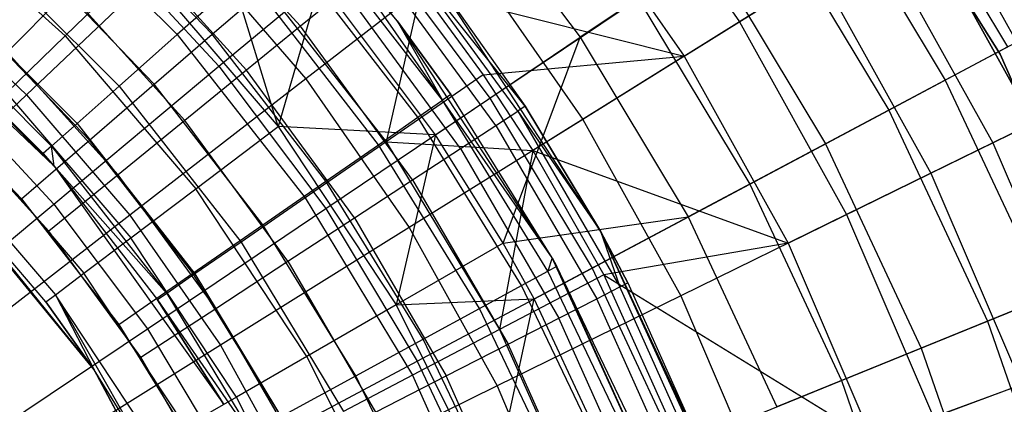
# Model space of a CAD drawing. Extents: x 0.1 to 16.1, y -7 to 7.
# Tile 97 of 108: x 9.308 to 10.381, y 0.838 to 1.257. Entities that reach past the tile are written whole.
import ezdxf

# ---------------------------------------------------------------- set-up
doc = ezdxf.new("R2010")
doc.units = 0
doc.header["$LTSCALE"] = 2.54
doc.layers.get('0').update_dxf_attribs({"color": 13, "linetype": 'CONTINUOUS'})

# ---------------------------------------------------------------- blocks, each defined once
blk = doc.blocks.new('DROPS_WOOD_C_PM_STL')
at = {"color": 0}
for p, q in [((10.3765, 1.219, 213.1031), (10.1692, 1.5477, 213.1031)), ((10.1692, 1.5477, 220.7031), (10.3765, 1.219, 220.7031)), ((10.1692, 1.5477, 220.7031), (10.3765, 1.219, 220.7031)), ((10.3765, 1.219, 213.1031), (10.1692, 1.5477, 213.1031)), ((9.7195, 1.2555, 9.533), (9.5141, 1.4858, 9.533)), ((9.7195, 1.2555, 9.533), (9.5141, 1.4858, 9.533)), ((9.5899, 1.1402, 7.8179), (9.4944, 1.4513, 7.6203)), ((9.5899, 1.1402, 7.8179), (9.4944, 1.4513, 7.6203)), ((9.9553, 1.4516, 3.2461), (10.0925, 1.2544, 3.2461)), ((9.9553, 1.4516, 3.2461), (10.0925, 1.2544, 3.2461)), ((10.246, 1.4574, 3.7892), (10.3844, 1.2269, 3.7892)), ((10.246, 1.4574, 3.7892), (10.3844, 1.2269, 3.7892)), ((9.7821, 1.4199, 7.3512), (9.919, 1.2374, 7.3512)), ((9.7821, 1.4199, 7.3512), (9.919, 1.2374, 7.3512)), ((9.8991, 1.4081, 7.4057), (10.0322, 1.2168, 7.4057)), ((9.8991, 1.4081, 7.4057), (10.0322, 1.2168, 7.4057)), ((10.1823, 1.4145, 6.7742), (10.3166, 1.1908, 6.7742)), ((10.1823, 1.4145, 6.7742), (10.3166, 1.1908, 6.7742)), ((9.3203, 1.4, 8.071), (9.48, 1.2403, 8.071)), ((9.3203, 1.4, 8.071), (9.48, 1.2403, 8.071)), ((9.6142, 1.2494, 15.8866), (9.4752, 1.4029, 15.8866)), ((9.6142, 1.2494, 15.8866), (9.4752, 1.4029, 15.8866)), ((10.4279, 1.1168, 213.3831), (10.2729, 1.3969, 213.3831)), ((10.2729, 1.3969, 213.3031), (10.4279, 1.1168, 213.3031)), ((10.4279, 1.1168, 213.3831), (10.2729, 1.3969, 213.3831)), ((10.2729, 1.3969, 213.3031), (10.4279, 1.1168, 213.3031)), ((10.4279, 1.1168, 220.7031), (10.2729, 1.3969, 220.7031)), ((9.1957, 1.3865, 8.0289), (9.3577, 1.2389, 8.0289)), ((9.1957, 1.3865, 8.0289), (9.3577, 1.2389, 8.0289)), ((9.5181, 1.2407, 15.877), (9.3781, 1.3865, 15.877)), ((9.5181, 1.2407, 15.877), (9.3781, 1.3865, 15.877)), ((10.3076, 1.3885, 6.8155), (10.4367, 1.156, 6.8155)), ((10.3076, 1.3885, 6.8155), (10.4367, 1.156, 6.8155)), ((10.1244, 1.3755, 3.5402), (10.255, 1.1581, 3.5402)), ((10.1244, 1.3755, 3.5402), (10.255, 1.1581, 3.5402)), ((9.4914, 1.3417, 2.8255), (9.3158, 1.1747, 2.6502)), ((9.4914, 1.3417, 2.8255), (9.3158, 1.1747, 2.6502)), ((9.3938, 1.3481, 2.9016), (9.5254, 1.2058, 2.9016)), ((9.3938, 1.3481, 2.9016), (9.5254, 1.2058, 2.9016)), ((9.5554, 1.2015, 15.9487), (9.4218, 1.3492, 15.9487)), ((9.5554, 1.2015, 15.9487), (9.4218, 1.3492, 15.9487)), ((9.4914, 1.3417, 2.8255), (9.6199, 1.192, 2.8255)), ((9.4914, 1.3417, 2.8255), (9.6199, 1.192, 2.8255)), ((9.5254, 1.2058, 2.9016), (9.691, 1.3439, 3.094)), ((9.5254, 1.2058, 2.9016), (9.691, 1.3439, 3.094)), ((9.769, 1.1688, 15.6309), (9.6352, 1.3417, 15.6309)), ((9.769, 1.1688, 15.6309), (9.6352, 1.3417, 15.6309)), ((9.7195, 1.2555, 9.533), (9.6436, 1.3489, 15.533)), ((9.7195, 1.2555, 9.533), (9.6436, 1.3489, 15.533)), ((9.7195, 1.2555, 15.533), (9.6436, 1.3489, 15.533)), ((9.6436, 1.3489, 15.533), (9.769, 1.1688, 15.6309)), ((9.6436, 1.3489, 15.533), (9.769, 1.1688, 15.6309)), ((9.7195, 1.2555, 15.533), (9.6436, 1.3489, 15.533)), ((9.691, 1.3439, 3.094), (9.8206, 1.1712, 3.094)), ((9.691, 1.3439, 3.094), (9.8206, 1.1712, 3.094)), ((10.243, 1.3482, 3.487), (10.0925, 1.2544, 3.2461)), ((10.243, 1.3482, 3.487), (10.0925, 1.2544, 3.2461)), ((10.243, 1.3482, 3.487), (10.3683, 1.1225, 3.487)), ((10.243, 1.3482, 3.487), (10.3683, 1.1225, 3.487)), ((9.2641, 1.3366, 8.2829), (9.4166, 1.1841, 8.2829)), ((9.2641, 1.3366, 8.2829), (9.4166, 1.1841, 8.2829)), ((9.8509, 1.157, 15.6305), (9.7203, 1.3358, 15.6305)), ((9.859, 1.1623, 15.533), (9.7203, 1.3358, 15.6305)), ((9.8509, 1.157, 15.6305), (9.7203, 1.3358, 15.6305)), ((9.859, 1.1623, 15.533), (9.7203, 1.3358, 15.6305)), ((10.0596, 1.332, 7.0687), (9.919, 1.2374, 7.3512)), ((10.0596, 1.332, 7.0687), (9.919, 1.2374, 7.3512)), ((10.0596, 1.332, 7.0687), (10.1861, 1.1214, 7.0687)), ((10.0596, 1.332, 7.0687), (10.1861, 1.1214, 7.0687)), ((9.4549, 1.1862, 15.9294), (9.3211, 1.3256, 15.9294)), ((9.4549, 1.1862, 15.9294), (9.3211, 1.3256, 15.9294)), ((9.7422, 1.1503, 15.7239), (9.6106, 1.3204, 15.7239)), ((9.7422, 1.1503, 15.7239), (9.6106, 1.3204, 15.7239)), ((9.7962, 1.3285, 3.0249), (9.6199, 1.192, 2.8255)), ((9.7962, 1.3285, 3.0249), (9.6199, 1.192, 2.8255)), ((9.7962, 1.3285, 3.0249), (9.9218, 1.148, 3.0249)), ((9.7962, 1.3285, 3.0249), (9.9218, 1.148, 3.0249)), ((9.1154, 1.3166, 10.1681), (9.3459, 1.0969, 10.1681)), ((9.1154, 1.3166, 10.1681), (9.3459, 1.0969, 10.1681)), ((9.3577, 1.2389, 8.0289), (9.4383, 1.3171, 7.8179)), ((9.3577, 1.2389, 8.0289), (9.4383, 1.3171, 7.8179)), ((9.4383, 1.3171, 7.8179), (9.5899, 1.1402, 7.8179)), ((9.4383, 1.3171, 7.8179), (9.5899, 1.1402, 7.8179)), ((9.5603, 1.3114, 7.8696), (9.48, 1.2403, 8.071)), ((9.5603, 1.3114, 7.8696), (9.48, 1.2403, 8.071)), ((9.5603, 1.3114, 7.8696), (9.7075, 1.1234, 7.8696)), ((9.5603, 1.3114, 7.8696), (9.7075, 1.1234, 7.8696)), ((9.8271, 1.1414, 15.7243), (9.6982, 1.3178, 15.7243)), ((9.8271, 1.1414, 15.7243), (9.6982, 1.3178, 15.7243)), ((9.6361, 1.2982, 7.6203), (9.5899, 1.1402, 7.8179)), ((9.6361, 1.2982, 7.6203), (9.5899, 1.1402, 7.8179)), ((9.7614, 1.1313, 7.6203), (9.6361, 1.2982, 7.6203)), ((9.7614, 1.1313, 7.6203), (9.6361, 1.2982, 7.6203)), ((10.0322, 1.2168, 7.4057), (10.1793, 1.3085, 7.1167)), ((10.0322, 1.2168, 7.4057), (10.1793, 1.3085, 7.1167)), ((10.1793, 1.3085, 7.1167), (10.3009, 1.0894, 7.1167)), ((10.1793, 1.3085, 7.1167), (10.3009, 1.0894, 7.1167)), ((9.1906, 1.2937, 2.6502), (9.3158, 1.1747, 2.6502)), ((9.1906, 1.2937, 2.6502), (9.3158, 1.1747, 2.6502)), ((9.2235, 1.2908, 8.5026), (9.3708, 1.1435, 8.5026)), ((9.2235, 1.2908, 8.5026), (9.3708, 1.1435, 8.5026)), ((9.2947, 1.2214, 16.0234), (9.3608, 1.2879, 15.9949)), ((9.2947, 1.2214, 16.0234), (9.3608, 1.2879, 15.9949)), ((9.4884, 1.1469, 15.9949), (9.3608, 1.2879, 15.9949)), ((9.4884, 1.1469, 15.9949), (9.3608, 1.2879, 15.9949)), ((9.6624, 1.2886, 15.8108), (9.6142, 1.2494, 15.8866)), ((9.6624, 1.2886, 15.8108), (9.6142, 1.2494, 15.8866)), ((9.7884, 1.1162, 15.8108), (9.6624, 1.2886, 15.8108)), ((9.7884, 1.1162, 15.8108), (9.6624, 1.2886, 15.8108)), ((9.7454, 1.2891, 7.681), (9.7075, 1.1234, 7.8696)), ((9.7454, 1.2891, 7.681), (9.7075, 1.1234, 7.8696)), ((9.7454, 1.2891, 7.681), (10.0322, 1.2168, 7.4057)), ((9.7454, 1.2891, 7.681), (10.0322, 1.2168, 7.4057)), ((9.7454, 1.2891, 7.681), (9.8132, 1.1964, 7.681)), ((9.7454, 1.2891, 7.681), (9.8132, 1.1964, 7.681)), ((9.9409, 1.0261, 9.533), (9.7672, 1.292, 9.533)), ((9.7672, 1.292, 9.533), (9.859, 1.1623, 15.533)), ((9.7672, 1.292, 9.533), (9.859, 1.1623, 15.533)), ((9.7672, 1.292, 15.533), (9.859, 1.1623, 15.533)), ((9.9409, 1.0261, 9.533), (9.7672, 1.292, 9.533)), ((9.7672, 1.292, 15.533), (9.859, 1.1623, 15.533)), ((9.5181, 1.2407, 15.877), (9.5709, 1.2862, 15.8073)), ((9.5181, 1.2407, 15.877), (9.5709, 1.2862, 15.8073)), ((9.6991, 1.1204, 15.8073), (9.5709, 1.2862, 15.8073)), ((9.6991, 1.1204, 15.8073), (9.5709, 1.2862, 15.8073)), ((9.8206, 1.1712, 3.094), (9.9821, 1.2798, 3.3076)), ((9.8206, 1.1712, 3.094), (9.9821, 1.2798, 3.3076)), ((9.9821, 1.2798, 3.3076), (10.1036, 1.0774, 3.3076)), ((9.9821, 1.2798, 3.3076), (10.1036, 1.0774, 3.3076)), ((9.1989, 1.263, 8.7278), (9.343, 1.1189, 8.7278)), ((9.1989, 1.263, 8.7278), (9.343, 1.1189, 8.7278)), ((9.3845, 1.1254, 15.962), (9.2575, 1.2577, 15.962)), ((9.3845, 1.1254, 15.962), (9.2575, 1.2577, 15.962)), ((9.8883, 0.9971, 9.533), (9.7195, 1.2555, 9.533)), ((9.7195, 1.2555, 9.533), (9.7195, 1.2555, 15.533)), ((9.7195, 1.2555, 9.533), (9.7195, 1.2555, 15.533)), ((9.7195, 1.2555, 9.533), (9.7781, 1.1751, 15.533)), ((9.7781, 1.1751, 15.533), (9.7195, 1.2555, 15.533)), ((9.7195, 1.2555, 9.533), (9.7781, 1.1751, 15.533)), ((9.8883, 0.9971, 9.533), (9.7195, 1.2555, 9.533)), ((9.7195, 1.2555, 15.533), (9.769, 1.1688, 15.6309)), ((9.7781, 1.1751, 15.533), (9.7195, 1.2555, 15.533)), ((9.7195, 1.2555, 15.533), (9.769, 1.1688, 15.6309)), ((9.1907, 1.2538, 8.9556), (9.3338, 1.1107, 8.9556)), ((9.3459, 1.0969, 10.1681), (9.1907, 1.2538, 8.9556)), ((9.3459, 1.0969, 10.1681), (9.1907, 1.2538, 8.9556)), ((9.1907, 1.2538, 8.9556), (9.3338, 1.1107, 8.9556)), ((9.6142, 1.2494, 15.8866), (9.5554, 1.2015, 15.9487)), ((9.6142, 1.2494, 15.8866), (9.5554, 1.2015, 15.9487)), ((9.7364, 1.0822, 15.8866), (9.6142, 1.2494, 15.8866)), ((9.7364, 1.0822, 15.8866), (9.6142, 1.2494, 15.8866)), ((10.0925, 1.2544, 3.2461), (9.9218, 1.148, 3.0249)), ((10.0925, 1.2544, 3.2461), (9.9218, 1.148, 3.0249)), ((10.0925, 1.2544, 3.2461), (10.2091, 1.0444, 3.2461)), ((10.0925, 1.2544, 3.2461), (10.2091, 1.0444, 3.2461)), ((10.4273, 1.2498, 6.4696), (10.3166, 1.1908, 6.7742)), ((10.4273, 1.2498, 6.4696), (10.3166, 1.1908, 6.7742)), ((9.2939, 1.1771, 8.2508), (9.3577, 1.2389, 8.0289)), ((9.2939, 1.1771, 8.2508), (9.3577, 1.2389, 8.0289)), ((9.3577, 1.2389, 8.0289), (9.5002, 1.0725, 8.0289)), ((9.3577, 1.2389, 8.0289), (9.5002, 1.0725, 8.0289)), ((9.48, 1.2403, 8.071), (9.4166, 1.1841, 8.2829)), ((9.48, 1.2403, 8.071), (9.4166, 1.1841, 8.2829)), ((9.4549, 1.1862, 15.9294), (9.5181, 1.2407, 15.877)), ((9.4549, 1.1862, 15.9294), (9.5181, 1.2407, 15.877)), ((9.48, 1.2403, 8.071), (9.6193, 1.0625, 8.071)), ((9.48, 1.2403, 8.071), (9.6193, 1.0625, 8.071)), ((9.6418, 1.0808, 15.877), (9.5181, 1.2407, 15.877)), ((9.6418, 1.0808, 15.877), (9.5181, 1.2407, 15.877)), ((9.7614, 1.1313, 7.6203), (9.919, 1.2374, 7.3512)), ((9.7614, 1.1313, 7.6203), (9.919, 1.2374, 7.3512)), ((9.835, 1.0133, 7.6203), (9.919, 1.2374, 7.3512)), ((9.835, 1.0133, 7.6203), (9.919, 1.2374, 7.3512)), ((9.919, 1.2374, 7.3512), (10.0365, 1.0417, 7.3512)), ((9.919, 1.2374, 7.3512), (10.0365, 1.0417, 7.3512)), ((10.255, 1.1581, 3.5402), (10.3844, 1.2269, 3.7892)), ((10.255, 1.1581, 3.5402), (10.3844, 1.2269, 3.7892)), ((9.4157, 1.0877, 16.0234), (9.2947, 1.2214, 16.0234)), ((9.4157, 1.0877, 16.0234), (9.2947, 1.2214, 16.0234)), ((9.8132, 1.1964, 7.681), (10.0322, 1.2168, 7.4057)), ((9.8132, 1.1964, 7.681), (10.0322, 1.2168, 7.4057)), ((10.0322, 1.2168, 7.4057), (9.8673, 1.114, 7.681)), ((10.0322, 1.2168, 7.4057), (9.8673, 1.114, 7.681)), ((10.0322, 1.2168, 7.4057), (10.1453, 1.0131, 7.4057)), ((10.0322, 1.2168, 7.4057), (10.1453, 1.0131, 7.4057)), ((10.5326, 0.8631, 213.1031), (10.3765, 1.219, 213.1031)), ((10.3765, 1.219, 220.7031), (10.5326, 0.8631, 220.7031)), ((10.3765, 1.219, 220.7031), (10.5326, 0.8631, 220.7031)), ((10.3765, 1.219, 220.7031), (10.3765, 1.219, 213.1031)), ((10.5326, 0.8631, 213.1031), (10.3765, 1.219, 213.1031)), ((10.3765, 1.219, 220.7031), (10.3765, 1.219, 213.1031)), ((9.3455, 1.0557, 2.7325), (9.5254, 1.2058, 2.9016)), ((9.3455, 1.0557, 2.7325), (9.5254, 1.2058, 2.9016)), ((9.5554, 1.2015, 15.9487), (9.4884, 1.1469, 15.9949)), ((9.5554, 1.2015, 15.9487), (9.4884, 1.1469, 15.9949)), ((9.5254, 1.2058, 2.9016), (9.6418, 1.0508, 2.9016)), ((9.5254, 1.2058, 2.9016), (9.6418, 1.0508, 2.9016)), ((9.673, 1.0407, 15.9487), (9.5554, 1.2015, 15.9487)), ((9.673, 1.0407, 15.9487), (9.5554, 1.2015, 15.9487)), ((9.6199, 1.192, 2.8255), (9.4283, 1.0437, 2.6502)), ((9.6199, 1.192, 2.8255), (9.4283, 1.0437, 2.6502)), ((9.6199, 1.192, 2.8255), (9.7326, 1.0301, 2.8255)), ((9.6199, 1.192, 2.8255), (9.7326, 1.0301, 2.8255)), ((9.8132, 1.1964, 7.681), (9.7075, 1.1234, 7.8696)), ((9.8132, 1.1964, 7.681), (9.7075, 1.1234, 7.8696)), ((9.8132, 1.1964, 7.681), (9.8673, 1.114, 7.681)), ((9.8132, 1.1964, 7.681), (9.8673, 1.114, 7.681)), ((10.3166, 1.1908, 6.7742), (10.1861, 1.1214, 7.0687)), ((10.3166, 1.1908, 6.7742), (10.1861, 1.1214, 7.0687)), ((10.3166, 1.1908, 6.7742), (10.4272, 0.9546, 6.7742)), ((10.3166, 1.1908, 6.7742), (10.4272, 0.9546, 6.7742)), ((9.1906, 1.1863, 15.973), (9.3104, 1.0615, 15.973)), ((9.1906, 1.1863, 15.973), (9.3104, 1.0615, 15.973)), ((9.2303, 1.1803, 2.7325), (9.3455, 1.0557, 2.7325)), ((9.2303, 1.1803, 2.7325), (9.3455, 1.0557, 2.7325)), ((9.4166, 1.1841, 8.2829), (9.3708, 1.1435, 8.5026)), ((9.4166, 1.1841, 8.2829), (9.3708, 1.1435, 8.5026)), ((9.3845, 1.1254, 15.962), (9.4549, 1.1862, 15.9294)), ((9.3845, 1.1254, 15.962), (9.4549, 1.1862, 15.9294)), ((9.4166, 1.1841, 8.2829), (9.5496, 1.0144, 8.2829)), ((9.4166, 1.1841, 8.2829), (9.5496, 1.0144, 8.2829)), ((9.5732, 1.0333, 15.9294), (9.4549, 1.1862, 15.9294)), ((9.5732, 1.0333, 15.9294), (9.4549, 1.1862, 15.9294)), ((10.5043, 1.1892, 3.7448), (10.3683, 1.1225, 3.487)), ((10.5043, 1.1892, 3.7448), (10.3683, 1.1225, 3.487)), ((9.3158, 1.1747, 2.6502), (9.128, 0.9962, 2.5009)), ((9.3158, 1.1747, 2.6502), (9.128, 0.9962, 2.5009)), ((9.2939, 1.1771, 8.2508), (9.4294, 1.019, 8.2508)), ((9.2939, 1.1771, 8.2508), (9.4294, 1.019, 8.2508)), ((9.3158, 1.1747, 2.6502), (9.4283, 1.0437, 2.6502)), ((9.3158, 1.1747, 2.6502), (9.4283, 1.0437, 2.6502)), ((9.6418, 1.0508, 2.9016), (9.8206, 1.1712, 3.094)), ((9.6418, 1.0508, 2.9016), (9.8206, 1.1712, 3.094)), ((9.7781, 1.1751, 15.533), (9.769, 1.1688, 15.6309)), ((9.7781, 1.1751, 15.533), (9.769, 1.1688, 15.6309)), ((9.8883, 0.9971, 9.533), (9.7781, 1.1751, 15.533)), ((9.8883, 0.9971, 9.533), (9.7781, 1.1751, 15.533)), ((9.8883, 0.9971, 15.533), (9.7781, 1.1751, 15.533)), ((9.8883, 0.9971, 15.533), (9.7781, 1.1751, 15.533)), ((9.8206, 1.1712, 3.094), (9.9318, 0.986, 3.094)), ((9.8206, 1.1712, 3.094), (9.9318, 0.986, 3.094)), ((9.7422, 1.1503, 15.7239), (9.769, 1.1688, 15.6309)), ((9.7422, 1.1503, 15.7239), (9.769, 1.1688, 15.6309)), ((9.8883, 0.9971, 15.533), (9.769, 1.1688, 15.6309)), ((9.8883, 0.9971, 15.533), (9.769, 1.1688, 15.6309)), ((9.8837, 0.9826, 15.6309), (9.769, 1.1688, 15.6309)), ((9.8837, 0.9826, 15.6309), (9.769, 1.1688, 15.6309)), ((9.859, 1.1623, 15.533), (9.8509, 1.157, 15.6305)), ((9.859, 1.1623, 15.533), (9.8509, 1.157, 15.6305)), ((9.9409, 1.0261, 9.533), (9.859, 1.1623, 15.533)), ((9.859, 1.1623, 15.533), (9.9409, 1.0261, 15.533)), ((9.9409, 1.0261, 9.533), (9.859, 1.1623, 15.533)), ((9.859, 1.1623, 15.533), (9.9409, 1.0261, 15.533)), ((9.34, 1.0261, 16.033), (9.2259, 1.1522, 16.033)), ((9.34, 1.0261, 16.033), (9.2259, 1.1522, 16.033)), ((9.6991, 1.1204, 15.8073), (9.7422, 1.1503, 15.7239)), ((9.6991, 1.1204, 15.8073), (9.7422, 1.1503, 15.7239)), ((9.9218, 1.148, 3.0249), (9.7326, 1.0301, 2.8255)), ((9.9218, 1.148, 3.0249), (9.7326, 1.0301, 2.8255)), ((9.8551, 0.9671, 15.7239), (9.7422, 1.1503, 15.7239)), ((9.8551, 0.9671, 15.7239), (9.7422, 1.1503, 15.7239)), ((9.8271, 1.1414, 15.7243), (9.8509, 1.157, 15.6305)), ((9.8271, 1.1414, 15.7243), (9.8509, 1.157, 15.6305)), ((9.8509, 1.157, 15.6305), (9.9409, 1.0261, 15.533)), ((9.8509, 1.157, 15.6305), (9.9409, 1.0261, 15.533)), ((9.8509, 1.157, 15.6305), (9.9622, 0.9655, 15.6305)), ((9.8509, 1.157, 15.6305), (9.9622, 0.9655, 15.6305)), ((9.9218, 1.148, 3.0249), (10.0285, 0.9558, 3.0249)), ((9.9218, 1.148, 3.0249), (10.0285, 0.9558, 3.0249)), ((10.1036, 1.0774, 3.3076), (10.255, 1.1581, 3.5402)), ((10.1036, 1.0774, 3.3076), (10.255, 1.1581, 3.5402)), ((10.255, 1.1581, 3.5402), (10.3625, 0.9283, 3.5402)), ((10.255, 1.1581, 3.5402), (10.3625, 0.9283, 3.5402)), ((10.3009, 1.0894, 7.1167), (10.4367, 1.156, 6.8155)), ((10.3009, 1.0894, 7.1167), (10.4367, 1.156, 6.8155)), ((9.3708, 1.1435, 8.5026), (9.343, 1.1189, 8.7278)), ((9.3708, 1.1435, 8.5026), (9.343, 1.1189, 8.7278)), ((9.3708, 1.1435, 8.5026), (9.4992, 0.9796, 8.5026)), ((9.3708, 1.1435, 8.5026), (9.4992, 0.9796, 8.5026)), ((9.4884, 1.1469, 15.9949), (9.4157, 1.0877, 16.0234)), ((9.4884, 1.1469, 15.9949), (9.4157, 1.0877, 16.0234)), ((9.6006, 0.9934, 15.9949), (9.4884, 1.1469, 15.9949)), ((9.6006, 0.9934, 15.9949), (9.4884, 1.1469, 15.9949)), ((9.5002, 1.0725, 8.0289), (9.5899, 1.1402, 7.8179)), ((9.5002, 1.0725, 8.0289), (9.5899, 1.1402, 7.8179)), ((9.5899, 1.1402, 7.8179), (9.7185, 0.946, 7.8179)), ((9.7614, 1.1313, 7.6203), (9.5899, 1.1402, 7.8179)), ((9.7614, 1.1313, 7.6203), (9.5899, 1.1402, 7.8179)), ((9.5899, 1.1402, 7.8179), (9.7185, 0.946, 7.8179)), ((9.7884, 1.1162, 15.8108), (9.8271, 1.1414, 15.7243)), ((9.7884, 1.1162, 15.8108), (9.8271, 1.1414, 15.7243)), ((9.8271, 1.1414, 15.7243), (9.9369, 0.9526, 15.7243)), ((9.8271, 1.1414, 15.7243), (9.9369, 0.9526, 15.7243)), ((9.2479, 1.1325, 8.4811), (9.3782, 0.9804, 8.4811)), ((9.2479, 1.1325, 8.4811), (9.3782, 0.9804, 8.4811)), ((9.7614, 1.1313, 7.6203), (9.7185, 0.946, 7.8179)), ((9.7614, 1.1313, 7.6203), (9.7185, 0.946, 7.8179)), ((9.835, 1.0133, 7.6203), (9.7614, 1.1313, 7.6203)), ((9.835, 1.0133, 7.6203), (9.7614, 1.1313, 7.6203)), ((9.3104, 1.0615, 15.973), (9.3845, 1.1254, 15.962)), ((9.3104, 1.0615, 15.973), (9.3845, 1.1254, 15.962)), ((9.343, 1.1189, 8.7278), (9.3338, 1.1107, 8.9556)), ((9.343, 1.1189, 8.7278), (9.3338, 1.1107, 8.9556)), ((9.3459, 1.0969, 8.9556), (9.343, 1.1189, 8.7278)), ((9.343, 1.1189, 8.7278), (9.4687, 0.9585, 8.7278)), ((9.343, 1.1189, 8.7278), (9.4687, 0.9585, 8.7278)), ((9.3459, 1.0969, 8.9556), (9.343, 1.1189, 8.7278)), ((9.4968, 0.9804, 15.962), (9.3845, 1.1254, 15.962)), ((9.4968, 0.9804, 15.962), (9.3845, 1.1254, 15.962)), ((9.7075, 1.1234, 7.8696), (9.6193, 1.0625, 8.071)), ((9.7075, 1.1234, 7.8696), (9.6193, 1.0625, 8.071)), ((9.6418, 1.0808, 15.877), (9.6991, 1.1204, 15.8073)), ((9.6418, 1.0808, 15.877), (9.6991, 1.1204, 15.8073)), ((9.8091, 0.942, 15.8073), (9.6991, 1.1204, 15.8073)), ((9.8091, 0.942, 15.8073), (9.6991, 1.1204, 15.8073)), ((9.7075, 1.1234, 7.8696), (9.8673, 1.114, 7.681)), ((9.7075, 1.1234, 7.8696), (9.8673, 1.114, 7.681)), ((9.7075, 1.1234, 7.8696), (9.8311, 0.919, 7.8696)), ((9.7075, 1.1234, 7.8696), (9.8311, 0.919, 7.8696)), ((9.7364, 1.0822, 15.8866), (9.7884, 1.1162, 15.8108)), ((9.7364, 1.0822, 15.8866), (9.7884, 1.1162, 15.8108)), ((9.7884, 1.1162, 15.8108), (9.8958, 0.9315, 15.8108)), ((9.7884, 1.1162, 15.8108), (9.8958, 0.9315, 15.8108)), ((10.1861, 1.1214, 7.0687), (10.0365, 1.0417, 7.3512)), ((10.1861, 1.1214, 7.0687), (10.0365, 1.0417, 7.3512)), ((10.1861, 1.1214, 7.0687), (10.2902, 0.8989, 7.0687)), ((10.1861, 1.1214, 7.0687), (10.2902, 0.8989, 7.0687)), ((10.3683, 1.1225, 3.487), (10.2091, 1.0444, 3.2461)), ((10.3683, 1.1225, 3.487), (10.2091, 1.0444, 3.2461)), ((10.3683, 1.1225, 3.487), (10.4701, 0.8852, 3.487)), ((10.3683, 1.1225, 3.487), (10.4701, 0.8852, 3.487)), ((9.3896, 0.875, 10.0681), (9.1937, 1.1137, 10.0681)), ((9.3896, 0.875, 10.0681), (9.1937, 1.1137, 10.0681)), ((9.22, 1.1054, 8.7169), (9.3472, 0.957, 8.7169)), ((9.22, 1.1054, 8.7169), (9.3472, 0.957, 8.7169)), ((9.3338, 1.1107, 8.9556), (9.3459, 1.0969, 8.9556)), ((9.3459, 1.0969, 10.1681), (9.3338, 1.1107, 8.9556)), ((9.3459, 1.0969, 10.1681), (9.3338, 1.1107, 8.9556)), ((9.3338, 1.1107, 8.9556), (9.3459, 1.0969, 8.9556)), ((9.8673, 1.114, 7.681), (9.8311, 0.919, 7.8696)), ((9.8673, 1.114, 7.681), (9.8311, 0.919, 7.8696)), ((9.8673, 1.114, 7.681), (10.1453, 1.0131, 7.4057)), ((9.8673, 1.114, 7.681), (10.1453, 1.0131, 7.4057)), ((9.8673, 1.114, 7.681), (9.9448, 0.9787, 7.681)), ((9.8673, 1.114, 7.681), (9.9448, 0.9787, 7.681)), ((9.3369, 0.9491, 8.9556), (9.2107, 1.0964, 8.9556)), ((9.2107, 1.0964, 8.9556), (9.3896, 0.875, 10.0681)), ((9.2107, 1.0964, 8.9556), (9.3896, 0.875, 10.0681)), ((9.3369, 0.9491, 8.9556), (9.2107, 1.0964, 8.9556)), ((9.3459, 1.0969, 8.9556), (9.4687, 0.9585, 8.7278)), ((9.3459, 1.0969, 8.9556), (9.4687, 0.9585, 8.7278)), ((9.3459, 1.0969, 8.9556), (9.4585, 0.9515, 8.9556)), ((9.3459, 1.0969, 8.9556), (9.3459, 1.0969, 10.1681)), ((9.3459, 1.0969, 10.1681), (9.4585, 0.9515, 8.9556)), ((9.3459, 1.0969, 8.9556), (9.4585, 0.9515, 8.9556)), ((9.3459, 1.0969, 10.1681), (9.4585, 0.9515, 8.9556)), ((9.3459, 1.0969, 10.1681), (9.5306, 0.8375, 10.1681)), ((9.3459, 1.0969, 8.9556), (9.3459, 1.0969, 10.1681)), ((9.3459, 1.0969, 10.1681), (9.5306, 0.8375, 10.1681)), ((9.4157, 1.0877, 16.0234), (9.34, 1.0261, 16.033)), ((9.4157, 1.0877, 16.0234), (9.34, 1.0261, 16.033)), ((9.5221, 0.9421, 16.0234), (9.4157, 1.0877, 16.0234)), ((9.5221, 0.9421, 16.0234), (9.4157, 1.0877, 16.0234)), ((10.1453, 1.0131, 7.4057), (10.3009, 1.0894, 7.1167)), ((10.1453, 1.0131, 7.4057), (10.3009, 1.0894, 7.1167)), ((10.3009, 1.0894, 7.1167), (10.3997, 0.8591, 7.1167)), ((10.3009, 1.0894, 7.1167), (10.3997, 0.8591, 7.1167)), ((9.5732, 1.0333, 15.9294), (9.6418, 1.0808, 15.877)), ((9.5732, 1.0333, 15.9294), (9.6418, 1.0808, 15.877)), ((9.7479, 0.9087, 15.877), (9.6418, 1.0808, 15.877)), ((9.7479, 0.9087, 15.877), (9.6418, 1.0808, 15.877)), ((9.673, 1.0407, 15.9487), (9.7364, 1.0822, 15.8866)), ((9.673, 1.0407, 15.9487), (9.7364, 1.0822, 15.8866)), ((9.7364, 1.0822, 15.8866), (9.8404, 0.9031, 15.8866)), ((9.7364, 1.0822, 15.8866), (9.8404, 0.9031, 15.8866)), ((9.9318, 0.986, 3.094), (10.1036, 1.0774, 3.3076)), ((9.9318, 0.986, 3.094), (10.1036, 1.0774, 3.3076)), ((10.1036, 1.0774, 3.3076), (10.2036, 0.8637, 3.3076)), ((10.1036, 1.0774, 3.3076), (10.2036, 0.8637, 3.3076)), ((9.4294, 1.019, 8.2508), (9.5002, 1.0725, 8.0289)), ((9.4294, 1.019, 8.2508), (9.5002, 1.0725, 8.0289)), ((9.6213, 0.8898, 8.0289), (9.5002, 1.0725, 8.0289)), ((9.6213, 0.8898, 8.0289), (9.5002, 1.0725, 8.0289)), ((9.6193, 1.0625, 8.071), (9.5496, 1.0144, 8.2829)), ((9.6193, 1.0625, 8.071), (9.5496, 1.0144, 8.2829)), ((9.6193, 1.0625, 8.071), (9.7362, 0.8692, 8.071)), ((9.6193, 1.0625, 8.071), (9.7362, 0.8692, 8.071)), ((9.1531, 0.8953, 2.5884), (9.3455, 1.0557, 2.7325)), ((9.1531, 0.8953, 2.5884), (9.3455, 1.0557, 2.7325)), ((9.3104, 1.0615, 15.973), (9.4163, 0.9247, 15.973)), ((9.3104, 1.0615, 15.973), (9.4163, 0.9247, 15.973)), ((9.3455, 1.0557, 2.7325), (9.4474, 0.92, 2.7325)), ((9.3455, 1.0557, 2.7325), (9.4474, 0.92, 2.7325)), ((9.4283, 1.0437, 2.6502), (9.2234, 0.8851, 2.5009)), ((9.4283, 1.0437, 2.6502), (9.2234, 0.8851, 2.5009)), ((9.4283, 1.0437, 2.6502), (9.527, 0.9019, 2.6502)), ((9.4283, 1.0437, 2.6502), (9.527, 0.9019, 2.6502)), ((9.4474, 0.92, 2.7325), (9.6418, 1.0508, 2.9016)), ((9.4474, 0.92, 2.7325), (9.6418, 1.0508, 2.9016)), ((9.6006, 0.9934, 15.9949), (9.673, 1.0407, 15.9487)), ((9.6006, 0.9934, 15.9949), (9.673, 1.0407, 15.9487)), ((9.6418, 1.0508, 2.9016), (9.7415, 0.8847, 2.9016)), ((9.6418, 1.0508, 2.9016), (9.7415, 0.8847, 2.9016)), ((9.673, 1.0407, 15.9487), (9.773, 0.8685, 15.9487)), ((9.673, 1.0407, 15.9487), (9.773, 0.8685, 15.9487)), ((9.835, 1.0133, 7.6203), (10.0365, 1.0417, 7.3512)), ((9.835, 1.0133, 7.6203), (10.0365, 1.0417, 7.3512)), ((9.8688, 0.9524, 7.6203), (10.0365, 1.0417, 7.3512)), ((9.8688, 0.9524, 7.6203), (10.0365, 1.0417, 7.3512)), ((10.2091, 1.0444, 3.2461), (10.0285, 0.9558, 3.0249)), ((10.2091, 1.0444, 3.2461), (10.0285, 0.9558, 3.0249)), ((10.0365, 1.0417, 7.3512), (10.1333, 0.835, 7.3512)), ((10.0365, 1.0417, 7.3512), (10.1333, 0.835, 7.3512)), ((10.2091, 1.0444, 3.2461), (10.3039, 0.8236, 3.2461)), ((10.2091, 1.0444, 3.2461), (10.3039, 0.8236, 3.2461)), ((9.4968, 0.9804, 15.962), (9.5732, 1.0333, 15.9294)), ((9.4968, 0.9804, 15.962), (9.5732, 1.0333, 15.9294)), ((9.7326, 1.0301, 2.8255), (9.527, 0.9019, 2.6502)), ((9.7326, 1.0301, 2.8255), (9.527, 0.9019, 2.6502)), ((9.6746, 0.8687, 15.9294), (9.5732, 1.0333, 15.9294)), ((9.6746, 0.8687, 15.9294), (9.5732, 1.0333, 15.9294)), ((9.7326, 1.0301, 2.8255), (9.8283, 0.8576, 2.8255)), ((9.7326, 1.0301, 2.8255), (9.8283, 0.8576, 2.8255)), ((9.4404, 0.8888, 16.033), (9.34, 1.0261, 16.033)), ((9.4404, 0.8888, 16.033), (9.34, 1.0261, 16.033)), ((9.3782, 0.9804, 8.4811), (9.4294, 1.019, 8.2508)), ((9.3782, 0.9804, 8.4811), (9.4294, 1.019, 8.2508)), ((9.5444, 0.8455, 8.2508), (9.4294, 1.019, 8.2508)), ((9.5444, 0.8455, 8.2508), (9.4294, 1.019, 8.2508)), ((9.9409, 1.0261, 15.533), (9.9707, 0.9699, 15.533)), ((9.9707, 0.9699, 15.533), (9.9409, 1.0261, 9.533)), ((9.9409, 1.0261, 9.533), (9.9409, 1.0261, 15.533)), ((9.9707, 0.9699, 15.533), (9.9409, 1.0261, 9.533)), ((10.0618, 0.767, 15.533), (9.9409, 1.0261, 9.533)), ((10.0618, 0.767, 15.533), (9.9409, 1.0261, 9.533)), ((10.073, 0.7373, 9.533), (9.9409, 1.0261, 9.533)), ((9.9409, 1.0261, 9.533), (9.9409, 1.0261, 15.533)), ((10.073, 0.7373, 9.533), (9.9409, 1.0261, 9.533)), ((9.9409, 1.0261, 15.533), (9.9707, 0.9699, 15.533)), ((9.9409, 1.0261, 15.533), (9.9622, 0.9655, 15.6305)), ((9.9409, 1.0261, 15.533), (9.9622, 0.9655, 15.6305)), ((9.5496, 1.0144, 8.2829), (9.4992, 0.9796, 8.5026)), ((9.5496, 1.0144, 8.2829), (9.4992, 0.9796, 8.5026)), ((9.5496, 1.0144, 8.2829), (9.6611, 0.8298, 8.2829)), ((9.5496, 1.0144, 8.2829), (9.6611, 0.8298, 8.2829)), ((9.835, 1.0133, 7.6203), (9.7185, 0.946, 7.8179)), ((9.835, 1.0133, 7.6203), (9.7185, 0.946, 7.8179)), ((9.8688, 0.9524, 7.6203), (9.835, 1.0133, 7.6203)), ((9.8688, 0.9524, 7.6203), (9.835, 1.0133, 7.6203)), ((10.1453, 1.0131, 7.4057), (9.9448, 0.9787, 7.681)), ((10.1453, 1.0131, 7.4057), (9.9448, 0.9787, 7.681)), ((10.1453, 1.0131, 7.4057), (10.2372, 0.7989, 7.4057)), ((10.1453, 1.0131, 7.4057), (10.2372, 0.7989, 7.4057)), ((9.5221, 0.9421, 16.0234), (9.6006, 0.9934, 15.9949)), ((9.5221, 0.9421, 16.0234), (9.6006, 0.9934, 15.9949)), ((9.6006, 0.9934, 15.9949), (9.6961, 0.8291, 15.9949)), ((9.6006, 0.9934, 15.9949), (9.6961, 0.8291, 15.9949)), ((9.8883, 0.9971, 15.533), (9.8837, 0.9826, 15.6309)), ((9.8883, 0.9971, 15.533), (9.8837, 0.9826, 15.6309)), ((9.8934, 0.9879, 15.533), (9.8837, 0.9826, 15.6309)), ((9.8934, 0.9879, 15.533), (9.8837, 0.9826, 15.6309)), ((10.0167, 0.7164, 9.533), (9.8883, 0.9971, 9.533)), ((9.8883, 0.9971, 9.533), (9.8883, 0.9971, 15.533)), ((9.8883, 0.9971, 9.533), (9.8883, 0.9971, 15.533)), ((9.8883, 0.9971, 9.533), (9.8934, 0.9879, 15.533)), ((9.8934, 0.9879, 15.533), (9.8883, 0.9971, 15.533)), ((9.8883, 0.9971, 9.533), (9.8934, 0.9879, 15.533)), ((10.0167, 0.7164, 9.533), (9.8883, 0.9971, 9.533)), ((9.8934, 0.9879, 15.533), (9.8883, 0.9971, 15.533)), ((10.0167, 0.7164, 9.533), (9.8934, 0.9879, 15.533)), ((10.0167, 0.7164, 9.533), (9.8934, 0.9879, 15.533)), ((9.9881, 0.7896, 15.533), (9.8934, 0.9879, 15.533)), ((9.9881, 0.7896, 15.533), (9.8934, 0.9879, 15.533)), ((9.3472, 0.957, 8.7169), (9.3782, 0.9804, 8.4811)), ((9.3472, 0.957, 8.7169), (9.3782, 0.9804, 8.4811)), ((9.4888, 0.8134, 8.4811), (9.3782, 0.9804, 8.4811)), ((9.4888, 0.8134, 8.4811), (9.3782, 0.9804, 8.4811)), ((9.4163, 0.9247, 15.973), (9.4968, 0.9804, 15.962)), ((9.4163, 0.9247, 15.973), (9.4968, 0.9804, 15.962)), ((9.4992, 0.9796, 8.5026), (9.4687, 0.9585, 8.7278)), ((9.4992, 0.9796, 8.5026), (9.4687, 0.9585, 8.7278)), ((9.593, 0.8243, 15.962), (9.4968, 0.9804, 15.962)), ((9.593, 0.8243, 15.962), (9.4968, 0.9804, 15.962)), ((9.4992, 0.9796, 8.5026), (9.6069, 0.8014, 8.5026)), ((9.4992, 0.9796, 8.5026), (9.6069, 0.8014, 8.5026)), ((9.7415, 0.8847, 2.9016), (9.9318, 0.986, 3.094)), ((9.7415, 0.8847, 2.9016), (9.9318, 0.986, 3.094)), ((9.9448, 0.9787, 7.681), (9.8311, 0.919, 7.8696)), ((9.9448, 0.9787, 7.681), (9.8311, 0.919, 7.8696)), ((9.8551, 0.9671, 15.7239), (9.8837, 0.9826, 15.6309)), ((9.8551, 0.9671, 15.7239), (9.8837, 0.9826, 15.6309)), ((9.9779, 0.7853, 15.6309), (9.8837, 0.9826, 15.6309)), ((9.9779, 0.7853, 15.6309), (9.8837, 0.9826, 15.6309)), ((9.9318, 0.986, 3.094), (10.0234, 0.7904, 3.094)), ((9.9318, 0.986, 3.094), (10.0234, 0.7904, 3.094)), ((9.9448, 0.9787, 7.681), (10.2372, 0.7989, 7.4057)), ((9.9448, 0.9787, 7.681), (10.2372, 0.7989, 7.4057)), ((9.9448, 0.9787, 7.681), (10.0492, 0.7468, 7.681)), ((9.9448, 0.9787, 7.681), (10.0492, 0.7468, 7.681)), ((10.3625, 0.9283, 3.5402), (10.4983, 0.9835, 3.7892)), ((10.3625, 0.9283, 3.5402), (10.4983, 0.9835, 3.7892)), ((9.8091, 0.942, 15.8073), (9.8551, 0.9671, 15.7239)), ((9.8091, 0.942, 15.8073), (9.8551, 0.9671, 15.7239)), ((9.9478, 0.7729, 15.7239), (9.8551, 0.9671, 15.7239)), ((9.9478, 0.7729, 15.7239), (9.8551, 0.9671, 15.7239)), ((9.9369, 0.9526, 15.7243), (9.9622, 0.9655, 15.6305)), ((9.9369, 0.9526, 15.7243), (9.9622, 0.9655, 15.6305)), ((9.9622, 0.9655, 15.6305), (9.9707, 0.9699, 15.533)), ((9.9622, 0.9655, 15.6305), (9.9707, 0.9699, 15.533)), ((10.0528, 0.7635, 15.6305), (9.9622, 0.9655, 15.6305)), ((10.0528, 0.7635, 15.6305), (9.9622, 0.9655, 15.6305)), ((9.9707, 0.9699, 15.533), (10.0618, 0.767, 15.533)), ((9.9707, 0.9699, 15.533), (10.0618, 0.767, 15.533)), ((9.3369, 0.9491, 8.9556), (9.3472, 0.957, 8.7169)), ((9.3369, 0.9491, 8.9556), (9.3472, 0.957, 8.7169)), ((9.3472, 0.957, 8.7169), (9.3896, 0.875, 8.9556)), ((9.3472, 0.957, 8.7169), (9.3896, 0.875, 8.9556)), ((9.3472, 0.957, 8.7169), (9.444, 0.7875, 8.9556)), ((9.4552, 0.794, 8.7169), (9.3472, 0.957, 8.7169)), ((9.4552, 0.794, 8.7169), (9.3472, 0.957, 8.7169)), ((9.3472, 0.957, 8.7169), (9.444, 0.7875, 8.9556)), ((9.4687, 0.9585, 8.7278), (9.4585, 0.9515, 8.9556)), ((9.4687, 0.9585, 8.7278), (9.4585, 0.9515, 8.9556)), ((9.4687, 0.9585, 8.7278), (9.5741, 0.7842, 8.7278)), ((9.4687, 0.9585, 8.7278), (9.5741, 0.7842, 8.7278)), ((10.0285, 0.9558, 3.0249), (9.8283, 0.8576, 2.8255)), ((10.0285, 0.9558, 3.0249), (9.8283, 0.8576, 2.8255)), ((10.0285, 0.9558, 3.0249), (10.1152, 0.7538, 3.0249)), ((10.0285, 0.9558, 3.0249), (10.1152, 0.7538, 3.0249)), ((9.3896, 0.875, 8.9556), (9.3369, 0.9491, 8.9556)), ((9.3369, 0.9491, 8.9556), (9.3896, 0.875, 10.0681)), ((9.3369, 0.9491, 8.9556), (9.3896, 0.875, 10.0681)), ((9.3896, 0.875, 8.9556), (9.3369, 0.9491, 8.9556)), ((9.4585, 0.9515, 8.9556), (9.5741, 0.7842, 8.7278)), ((9.4585, 0.9515, 8.9556), (9.5741, 0.7842, 8.7278)), ((9.4585, 0.9515, 8.9556), (9.5306, 0.8375, 8.9556)), ((9.5306, 0.8375, 10.1681), (9.4585, 0.9515, 8.9556)), ((9.5306, 0.8375, 10.1681), (9.4585, 0.9515, 8.9556)), ((9.4585, 0.9515, 8.9556), (9.5306, 0.8375, 8.9556)), ((9.7185, 0.946, 7.8179), (9.6213, 0.8898, 8.0289)), ((9.7185, 0.946, 7.8179), (9.6213, 0.8898, 8.0289)), ((9.7185, 0.946, 7.8179), (9.8688, 0.9524, 7.6203)), ((9.7185, 0.946, 7.8179), (9.8688, 0.9524, 7.6203)), ((9.7185, 0.946, 7.8179), (9.8224, 0.7375, 7.8179)), ((9.7185, 0.946, 7.8179), (9.8224, 0.7375, 7.8179)), ((9.8224, 0.7375, 7.8179), (9.8688, 0.9524, 7.6203)), ((9.8224, 0.7375, 7.8179), (9.8688, 0.9524, 7.6203)), ((9.9572, 0.7635, 7.6203), (9.8688, 0.9524, 7.6203)), ((9.9572, 0.7635, 7.6203), (9.8688, 0.9524, 7.6203)), ((9.8958, 0.9315, 15.8108), (9.9369, 0.9526, 15.7243)), ((9.8958, 0.9315, 15.8108), (9.9369, 0.9526, 15.7243)), ((10.0263, 0.7532, 15.7243), (9.9369, 0.9526, 15.7243)), ((10.0263, 0.7532, 15.7243), (9.9369, 0.9526, 15.7243)), ((10.4272, 0.9546, 6.7742), (10.2902, 0.8989, 7.0687)), ((10.4272, 0.9546, 6.7742), (10.2902, 0.8989, 7.0687)), ((9.4404, 0.8888, 16.033), (9.5221, 0.9421, 16.0234)), ((9.4404, 0.8888, 16.033), (9.5221, 0.9421, 16.0234)), ((9.5221, 0.9421, 16.0234), (9.6126, 0.7862, 16.0234)), ((9.5221, 0.9421, 16.0234), (9.6126, 0.7862, 16.0234)), ((9.7479, 0.9087, 15.877), (9.8091, 0.942, 15.8073)), ((9.7479, 0.9087, 15.877), (9.8091, 0.942, 15.8073)), ((9.8994, 0.7529, 15.8073), (9.8091, 0.942, 15.8073)), ((9.8994, 0.7529, 15.8073), (9.8091, 0.942, 15.8073)), ((9.4163, 0.9247, 15.973), (9.507, 0.7774, 15.973)), ((9.4163, 0.9247, 15.973), (9.507, 0.7774, 15.973)), ((9.8404, 0.9031, 15.8866), (9.8958, 0.9315, 15.8108)), ((9.8404, 0.9031, 15.8866), (9.8958, 0.9315, 15.8108)), ((9.9832, 0.7366, 15.8108), (9.8958, 0.9315, 15.8108)), ((9.9832, 0.7366, 15.8108), (9.8958, 0.9315, 15.8108)), ((10.2036, 0.8637, 3.3076), (10.3625, 0.9283, 3.5402)), ((10.2036, 0.8637, 3.3076), (10.3625, 0.9283, 3.5402)), ((10.3625, 0.9283, 3.5402), (10.4459, 0.6887, 3.5402)), ((10.3625, 0.9283, 3.5402), (10.4459, 0.6887, 3.5402)), ((9.2395, 0.7802, 2.5884), (9.4474, 0.92, 2.7325)), ((9.2395, 0.7802, 2.5884), (9.4474, 0.92, 2.7325)), ((9.4474, 0.92, 2.7325), (9.5347, 0.7745, 2.7325)), ((9.4474, 0.92, 2.7325), (9.5347, 0.7745, 2.7325)), ((9.8311, 0.919, 7.8696), (9.7362, 0.8692, 8.071)), ((9.8311, 0.919, 7.8696), (9.7362, 0.8692, 8.071)), ((9.8311, 0.919, 7.8696), (9.9291, 0.7013, 7.8696)), ((9.8311, 0.919, 7.8696), (9.9291, 0.7013, 7.8696)), ((9.527, 0.9019, 2.6502), (9.3071, 0.7649, 2.5009)), ((9.527, 0.9019, 2.6502), (9.3071, 0.7649, 2.5009)), ((9.527, 0.9019, 2.6502), (9.6108, 0.7509, 2.6502)), ((9.527, 0.9019, 2.6502), (9.6108, 0.7509, 2.6502)), ((9.6746, 0.8687, 15.9294), (9.7479, 0.9087, 15.877)), ((9.6746, 0.8687, 15.9294), (9.7479, 0.9087, 15.877)), ((9.835, 0.7262, 15.877), (9.7479, 0.9087, 15.877)), ((9.835, 0.7262, 15.877), (9.7479, 0.9087, 15.877)), ((9.773, 0.8685, 15.9487), (9.8404, 0.9031, 15.8866)), ((9.773, 0.8685, 15.9487), (9.8404, 0.9031, 15.8866)), ((9.9252, 0.7141, 15.8866), (9.8404, 0.9031, 15.8866)), ((9.9252, 0.7141, 15.8866), (9.8404, 0.9031, 15.8866)), ((10.2902, 0.8989, 7.0687), (10.1333, 0.835, 7.3512)), ((10.2902, 0.8989, 7.0687), (10.1333, 0.835, 7.3512)), ((10.2902, 0.8989, 7.0687), (10.3709, 0.6669, 7.0687)), ((10.2902, 0.8989, 7.0687), (10.3709, 0.6669, 7.0687)), ((9.5259, 0.7417, 16.033), (9.4404, 0.8888, 16.033)), ((9.5259, 0.7417, 16.033), (9.4404, 0.8888, 16.033)), ((9.5347, 0.7745, 2.7325), (9.7415, 0.8847, 2.9016)), ((9.5347, 0.7745, 2.7325), (9.7415, 0.8847, 2.9016)), ((9.6213, 0.8898, 8.0289), (9.5444, 0.8455, 8.2508)), ((9.6213, 0.8898, 8.0289), (9.5444, 0.8455, 8.2508)), ((9.6213, 0.8898, 8.0289), (9.7189, 0.6937, 8.0289)), ((9.6213, 0.8898, 8.0289), (9.7189, 0.6937, 8.0289)), ((9.7415, 0.8847, 2.9016), (9.8237, 0.7091, 2.9016)), ((9.7415, 0.8847, 2.9016), (9.8237, 0.7091, 2.9016)), ((10.4701, 0.8852, 3.487), (10.3039, 0.8236, 3.2461)), ((10.4701, 0.8852, 3.487), (10.3039, 0.8236, 3.2461)), ((9.444, 0.7875, 8.9556), (9.3896, 0.875, 8.9556)), ((9.3896, 0.875, 8.9556), (9.3896, 0.875, 10.0681)), ((9.444, 0.7875, 8.9556), (9.3896, 0.875, 8.9556)), ((9.444, 0.7875, 8.9556), (9.3896, 0.875, 10.0681)), ((9.3896, 0.875, 8.9556), (9.3896, 0.875, 10.0681)), ((9.444, 0.7875, 8.9556), (9.3896, 0.875, 10.0681)), ((9.5304, 0.6139, 8.9556), (9.3896, 0.875, 10.0681)), ((9.5304, 0.6139, 8.9556), (9.3896, 0.875, 10.0681)), ((9.5351, 0.6027, 10.0681), (9.3896, 0.875, 10.0681)), ((9.5351, 0.6027, 10.0681), (9.3896, 0.875, 10.0681)), ((9.7362, 0.8692, 8.071), (9.6611, 0.8298, 8.2829)), ((9.7362, 0.8692, 8.071), (9.6611, 0.8298, 8.2829)), ((9.7362, 0.8692, 8.071), (9.8288, 0.6633, 8.071)), ((9.7362, 0.8692, 8.071), (9.8288, 0.6633, 8.071)), ((9.593, 0.8243, 15.962), (9.6746, 0.8687, 15.9294)), ((9.593, 0.8243, 15.962), (9.6746, 0.8687, 15.9294)), ((9.7579, 0.6943, 15.9294), (9.6746, 0.8687, 15.9294)), ((9.7579, 0.6943, 15.9294), (9.6746, 0.8687, 15.9294)), ((9.6961, 0.8291, 15.9949), (9.773, 0.8685, 15.9487)), ((9.6961, 0.8291, 15.9949), (9.773, 0.8685, 15.9487)), ((9.8545, 0.6868, 15.9487), (9.773, 0.8685, 15.9487)), ((9.8545, 0.6868, 15.9487), (9.773, 0.8685, 15.9487)), ((10.0234, 0.7904, 3.094), (10.2036, 0.8637, 3.3076)), ((10.0234, 0.7904, 3.094), (10.2036, 0.8637, 3.3076)), ((10.2036, 0.8637, 3.3076), (10.2812, 0.6407, 3.3076)), ((10.2036, 0.8637, 3.3076), (10.2812, 0.6407, 3.3076)), ((10.2372, 0.7989, 7.4057), (10.3997, 0.8591, 7.1167)), ((10.2372, 0.7989, 7.4057), (10.3997, 0.8591, 7.1167)), ((9.8283, 0.8576, 2.8255), (9.6108, 0.7509, 2.6502)), ((9.8283, 0.8576, 2.8255), (9.6108, 0.7509, 2.6502)), ((9.8283, 0.8576, 2.8255), (9.9061, 0.6763, 2.8255)), ((9.8283, 0.8576, 2.8255), (9.9061, 0.6763, 2.8255)), ((9.5444, 0.8455, 8.2508), (9.4888, 0.8134, 8.4811)), ((9.5444, 0.8455, 8.2508), (9.4888, 0.8134, 8.4811)), ((9.5444, 0.8455, 8.2508), (9.6372, 0.6591, 8.2508)), ((9.5444, 0.8455, 8.2508), (9.6372, 0.6591, 8.2508))]:
    blk.add_line(p, q, dxfattribs=at)

msp = doc.modelspace()

# ---------------------------------------------------------------- block references
at = {"color": 0}
msp.add_blockref('DROPS_WOOD_C_PM_STL', (0, 0), dxfattribs=at)

doc.saveas('drawing.dxf')
